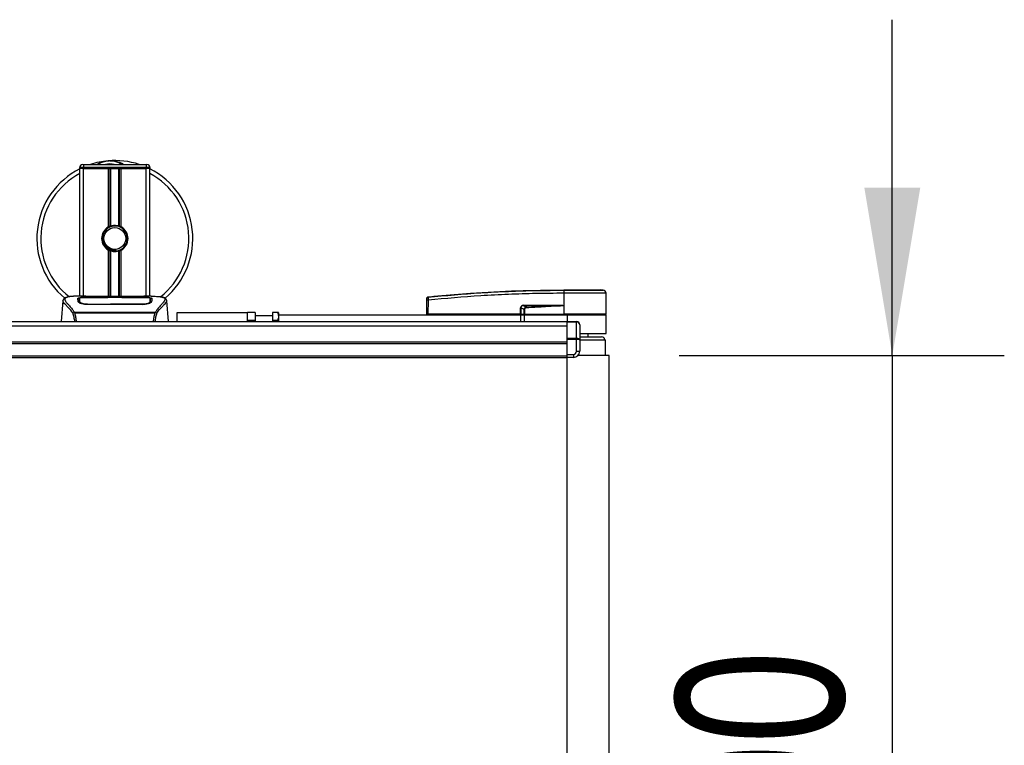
# Model space of a CAD drawing. Header units: millimetres. Extents: x 0 to 420, y 0 to 297.
# Tile 23 of 163: x 214 to 231, y 104 to 117. Entities that reach past the tile are written whole.
import ezdxf

# ---------------------------------------------------------------- set-up
doc = ezdxf.new("R2010")
doc.units = ezdxf.units.MM
doc.layers.add('QUOTE', color=174, linetype='Continuous')
doc.styles.add('SLDTEXTSTYLE3', font='TXT', dxfattribs={"width": 0.75})
doc.dimstyles.new('SLDDIMSTYLE2', dxfattribs={"dimtxt": 3, "dimasz": 3, "dimexe": 0, "dimexo": 0.0625, "dimgap": 0.75, "dimtad": 1, "dimlfac": 35.88954, "dimrnd": 1e-09, "dimzin": 12, "dimdsep": 46, "dimtxsty": 'SLDTEXTSTYLE3', "dimsah": 1, "dimcen": 0.09, "dimadec": 0, "dimazin": 3, "dimtfac": 1, "dimtdec": 3, "dimtmove": 0, "dimatfit": 0, "dimfxl": 0, "dimfrac": 2, "dimtolj": 1, "dimtzin": 12, "dimarcsym": 0})

# ---------------------------------------------------------------- blocks, each defined once
blk = doc.blocks.new('_D_3')
at = {"layer": 'QUOTE'}
for p, q in [((229.397, 111.427), (229.397, 117.427)), ((225.59, 111.427), (231.397, 111.427)), ((229.397, 111.427), (229.397, 97.495)), ((225.59, 97.495), (231.397, 97.495)), ((229.397, 97.495), (229.397, 91.495))]:
    blk.add_line(p, q, dxfattribs=at)
for points in [[(229.397, 111.427), (229.897, 114.427), (228.897, 114.427)], [(229.397, 97.495), (228.897, 94.495), (229.897, 94.495)]]:
    blk.add_solid(points, dxfattribs=at)
at = {"layer": 'QUOTE', "insert": (225.53, 101.136), "char_height": 3, "attachment_point": 1, "rotation": 90, "style": 'SLDTEXTSTYLE3'}
blk.add_mtext('500', dxfattribs=at)

msp = doc.modelspace()

# ---------------------------------------------------------------- linework, layer by layer
at = {"color": 7, "linetype": 'Continuous', "lineweight": 25}
for p, q in [((214.9522, 114.78444), (214.88254, 114.78444)), ((214.88254, 114.77051), (214.88254, 114.78444)), ((214.88254, 112.48572), (214.88254, 114.77051)), ((214.9522, 114.77051), (214.88254, 114.77051)), ((214.9522, 114.77051), (214.88254, 114.77051)), ((214.93827, 114.84017), (214.9522, 114.84017)), ((214.9522, 114.84017), (214.9522, 114.78444)), ((214.9522, 114.84017), (216.06673, 114.84017)), ((214.9522, 114.78444), (214.9522, 114.77051)), ((216.06673, 114.78444), (214.9522, 114.78444)), ((215.39383, 114.77051), (214.9522, 114.77051)), ((214.9522, 114.77051), (216.06673, 114.77051)), ((214.9522, 112.48572), (214.9522, 114.77051)), ((215.39383, 113.72336), (215.39383, 114.77051)), ((215.42404, 113.73756), (215.42404, 114.77051)), ((215.44003, 113.7431), (215.44003, 114.77051)), ((215.5789, 113.7431), (215.5789, 114.77051)), ((215.59489, 113.73756), (215.59489, 114.77051)), ((216.06673, 114.77051), (215.6251, 114.77051)), ((215.6251, 113.72336), (215.6251, 114.77051)), ((216.06673, 114.84017), (216.08066, 114.84017)), ((216.06673, 114.84017), (216.06673, 114.78444)), ((216.13639, 114.78444), (216.06673, 114.78444)), ((216.06673, 114.77051), (216.06673, 114.78444)), ((216.13639, 114.77051), (216.06673, 114.77051)), ((216.13639, 114.77051), (216.06673, 114.77051)), ((216.06673, 112.48572), (216.06673, 114.77051)), ((216.13639, 114.78444), (216.13639, 114.77051)), ((216.13639, 112.48572), (216.13639, 114.77051)), ((215.39383, 112.47818), (215.39383, 113.30997)), ((215.42404, 112.47818), (215.42404, 113.29577)), ((215.44003, 112.47818), (215.44003, 113.29023)), ((215.52879, 113.2946), (215.52726, 113.3122)), ((215.5789, 112.47818), (215.5789, 113.29023)), ((215.59489, 112.47818), (215.59489, 113.29577)), ((215.6251, 112.47818), (215.6251, 113.30997)), ((223.53161, 112.59718), (223.53165, 112.59718)), ((224.23319, 112.59334), (224.18473, 112.59718)), ((214.58194, 112.4039), (214.54939, 112.03184)), ((214.58188, 112.40281), (214.58243, 112.40386)), ((214.9926, 112.48572), (214.86252, 112.48572)), ((214.87757, 112.40401), (214.87754, 112.40034)), ((215.39799, 112.46349), (215.01726, 112.46354)), ((215.02186, 112.46575), (215.38408, 112.46575)), ((215.02186, 112.46354), (215.02186, 112.46575)), ((215.92756, 112.47818), (215.09138, 112.47818)), ((215.92754, 112.47816), (215.0914, 112.47816)), ((215.38408, 112.47082), (215.63485, 112.47082)), ((215.38408, 112.47082), (215.38408, 112.46575)), ((215.38408, 112.46575), (215.38408, 112.46349)), ((215.39799, 112.46349), (215.39799, 112.4688)), ((215.6209, 112.4688), (215.39799, 112.4688)), ((215.6209, 112.46349), (215.6209, 112.4688)), ((215.6209, 112.4688), (215.6209, 112.46349)), ((215.63485, 112.47082), (215.63485, 112.46575)), ((215.63485, 112.46575), (215.99707, 112.46575)), ((215.63485, 112.46575), (215.63485, 112.46349)), ((215.99707, 112.46354), (215.99707, 112.46575)), ((216.15651, 112.48572), (216.02879, 112.48572)), ((216.10823, 112.48398), (216.10301, 112.48343)), ((216.14003, 112.39012), (216.1405, 112.37115)), ((216.14138, 112.40315), (216.14109, 112.45049)), ((216.1415, 112.38329), (216.14137, 112.40315)), ((216.43705, 112.40281), (216.4365, 112.40386)), ((216.46954, 112.03184), (216.43699, 112.4039)), ((221.08224, 112.1653), (221.08442, 112.41479)), ((221.10484, 112.41479), (221.10266, 112.1653)), ((221.10477, 112.47382), (221.10475, 112.47382)), ((223.53157, 112.53843), (223.52705, 112.53843)), ((223.53157, 112.53843), (223.5313, 112.1653)), ((224.28628, 112.1653), (224.28302, 112.53842)), ((215.01869, 112.34677), (215.01843, 112.33626)), ((215.99707, 112.33602), (215.02186, 112.33602)), ((215.99672, 112.34676), (215.99682, 112.34676)), ((222.7554, 112.1653), (222.75584, 112.27777)), ((222.76105, 112.27777), (222.76061, 112.1653)), ((222.81983, 112.24722), (222.76105, 112.27777)), ((223.47053, 112.31617), (222.81665, 112.31617)), ((222.81665, 112.31617), (222.86564, 112.2907)), ((222.81701, 112.32337), (223.47089, 112.32337)), ((223.52982, 112.32002), (223.52983, 112.31847)), ((223.52983, 112.31847), (223.53117, 112.1653)), ((214.78294, 112.19338), (214.786, 112.2006)), ((214.786, 112.2006), (216.23329, 112.2006)), ((216.22595, 112.18499), (214.79295, 112.18499)), ((216.23329, 112.2006), (216.23592, 112.19349)), ((216.624, 112.19316), (217.87784, 112.19316)), ((216.624, 112.03184), (216.624, 112.19316)), ((218.01716, 112.19316), (217.87784, 112.19316)), ((217.87784, 112.03184), (217.87784, 112.19316)), ((218.01716, 112.05384), (217.87784, 112.05384)), ((218.01716, 112.19316), (218.01716, 112.05384)), ((218.32366, 112.13743), (218.01716, 112.13743)), ((218.01716, 112.05384), (218.01716, 112.03184)), ((218.41893, 112.19316), (218.32366, 112.19316)), ((218.32366, 112.19316), (218.32366, 112.05384)), ((218.41893, 112.05384), (218.32366, 112.05384)), ((218.32366, 112.05384), (218.32366, 112.03184)), ((218.41893, 112.05384), (218.42258, 112.03184)), ((218.43511, 112.18669), (218.43138, 112.19316)), ((218.43511, 112.18669), (218.43511, 112.15137)), ((218.43511, 112.15137), (218.43511, 112.03184)), ((218.43511, 112.15137), (222.75392, 112.15137)), ((221.08224, 112.1653), (221.10266, 112.1653)), ((221.09581, 112.1653), (221.09605, 112.15137)), ((222.7554, 112.1653), (221.10266, 112.1653)), ((221.10369, 112.1653), (221.10371, 112.15137)), ((222.75392, 112.15137), (222.75392, 112.03184)), ((222.75392, 112.15137), (222.82358, 112.15137)), ((222.76061, 112.1653), (222.7554, 112.1653)), ((222.75649, 112.1653), (222.75652, 112.15137)), ((222.76061, 112.1653), (222.82273, 112.1653)), ((222.77023, 112.1653), (222.7704, 112.15137)), ((222.82358, 112.15137), (222.82358, 112.03184)), ((222.82358, 112.15137), (223.58982, 112.15137)), ((222.82486, 112.1653), (223.53117, 112.1653)), ((222.82923, 112.1653), (222.82933, 112.15137)), ((223.5313, 112.1653), (223.53117, 112.1653)), ((224.28628, 112.1653), (223.5313, 112.1653)), ((223.53187, 112.1653), (223.53188, 112.15137)), ((223.58982, 112.15137), (224.2864, 112.15137)), ((223.58982, 112.15137), (223.58982, 112.03184)), ((224.27247, 112.15137), (224.27271, 112.1653)), ((224.2864, 111.81701), (224.2864, 112.15137)), ((56.41018, 111.95554), (223.58982, 111.95554)), ((213.1878, 112.03184), (223.58982, 112.03184)), ((223.58982, 112.03184), (223.757, 112.03184)), ((223.58982, 112.02368), (223.58982, 112.03184)), ((223.757, 112.02368), (223.58982, 112.02368)), ((223.58982, 111.73351), (223.58982, 112.02368)), ((223.757, 112.03184), (223.757, 112.02368)), ((223.757, 111.73351), (223.757, 112.02368)), ((223.81272, 111.97611), (223.81272, 111.70226)), ((223.58982, 111.73351), (223.757, 111.73351)), ((223.58982, 111.7138), (223.58982, 111.73351)), ((223.757, 111.7138), (223.58982, 111.7138)), ((223.58982, 111.44671), (223.58982, 111.7138)), ((223.757, 111.73351), (223.757, 111.7138)), ((223.757, 111.50244), (223.757, 111.7138)), ((223.81272, 111.76128), (224.20281, 111.76128)), ((223.81272, 111.70555), (224.27247, 111.70555)), ((223.81272, 111.70226), (223.81272, 111.50244)), ((223.81551, 111.81701), (224.2864, 111.81701)), ((223.96597, 111.76128), (223.96597, 111.81701)), ((224.27354, 111.42692), (224.27247, 111.70555)), ((56.41018, 111.66962), (223.58982, 111.66962)), ((56.41018, 111.64176), (223.58982, 111.64176)), ((223.58982, 111.41885), (223.58982, 111.64176)), ((56.41018, 111.41885), (223.58982, 111.41885)), ((56.41018, 111.39099), (223.58982, 111.39099)), ((223.58982, 111.44671), (223.70127, 111.44671)), ((223.58982, 111.39099), (223.58982, 111.41885)), ((223.70127, 111.39099), (223.58982, 111.39099)), ((223.58982, 97.53122), (223.58982, 111.39099)), ((223.70127, 111.44671), (223.70127, 111.39099)), ((223.757, 111.50244), (223.81272, 111.50244)), ((224.34212, 111.42692), (223.78324, 111.42692)), ((224.34212, 97.49528), (224.34212, 111.42692))]:
    msp.add_line(p, q, dxfattribs=at)
at = {"color": 7, "linetype": 'Continuous', "lineweight": 25, "flags": 128}
for points in [[(216.00167, 112.46354), (215.81744, 112.46351), (215.6209, 112.46349)], [(216.00024, 112.34677), (215.99707, 112.34676), (215.99682, 112.34676)], [(223.47053, 112.31617), (223.50374, 112.31746), (223.52983, 112.31847)]]:
    msp.add_lwpolyline(points, dxfattribs=at)
at = {"color": 7, "linetype": 'Continuous', "lineweight": 25}
msp.add_circle((215.50947, 113.51667), 0.19504, dxfattribs=at)
for centre, radius, start, end in [((215.50947, 113.51667), 1.39316, 94.974241, 108.194872), ((215.42008, 114.54372), 0.36222, 54.926098, 125.073902), ((215.42008, 114.54372), 0.3065, 75.287788, 104.712212), ((215.50947, 113.51667), 1.39316, 71.805128, 94.974241), ((215.50947, 113.51667), 1.39316, 116.743684, 229.984768), ((215.50947, 113.51667), 1.32135, 118.324088, 232.137337), ((214.93827, 114.78444), 0.05573, 90, 180), ((216.08066, 114.78444), 0.05573, 0, 90), ((215.50947, 113.51667), 1.39316, 310.046839, 63.256316), ((215.50947, 113.51667), 1.32135, 308.047069, 61.675912), ((215.50947, 113.51667), 0.23684, 119.224658, 240.775342), ((215.50947, 113.51667), 0.23684, 111.143405, 119.224658), ((215.50947, 113.51667), 0.22291, 274.974241, 94.974241), ((215.50947, 113.51667), 0.23684, 60.775342, 68.856595), ((215.50947, 113.51667), 0.23684, 299.224658, 60.775342), ((215.50947, 113.51667), 0.23684, 240.775342, 248.856595), ((215.50947, 113.51667), 0.23684, 291.143405, 299.224658), ((223.73636, 112.55021), 0.20964, 168.120168, 183.219012), ((224.66161, 112.4645), 1.13772, 173.303191, 173.496611), ((223.74091, 112.55007), 0.20966, 168.081743, 183.180073), ((224.22729, 112.53793), 0.05573, 0.500011, 83.923128), ((221.09463, 111.79793), 0.61695, 89.051899, 90.948101), ((221.10693, 112.44745), 0.02222, 96.104195, 179.384141), ((222.75844, 112.98745), 0.70968, 269.78976, 270.21024), ((222.75929, 112.32262), 0.05773, 353.585658, 0.74759), ((203.62077, 111.36058), 19.26733, 2.731259, 2.766996), ((223.41317, 112.32262), 0.05773, 353.585658, 0.74759), ((223.757, 111.97611), 0.05573, 0, 90), ((224.20281, 111.70555), 0.05573, 0, 90), ((223.70127, 111.50244), 0.05573, 270, 0), ((223.70127, 111.50244), 0.11145, 270, 0)]:
    msp.add_arc(centre, radius, start, end, dxfattribs=at)
for centre, major_axis, ratio, start_param, end_param in [((222.85471, 112.24937), (0.09474, -0.0466), 0.60672542, 2.25200573, 3.42889257), ((222.85401, 112.24945), (0.08963, -0.04436), 0.5569608, 2.25321842, 3.43010526), ((222.88873, 112.2314), (0.06384, -0.03397), 0.77058227, 2.30113884, 3.47802567), ((222.88873, 112.23152), (0.05573, -0.02946), 0.66301777, 2.29905058, 3.47593741), ((223.757, 111.97611), (0.05573, 0), 0.85355339, 0, 1.57079633), ((223.757, 111.70226), (0.05573, 0), 0.56066017, 0, 1.57079633), ((223.757, 111.70226), (0.05573, 0), 0.20710678, 0, 1.57079633)]:
    msp.add_ellipse(centre, major_axis=major_axis, ratio=ratio, start_param=start_param, end_param=end_param, dxfattribs=at)
for points, knots in [([(215.18644, 114.84017), (215.18871, 114.84166), (215.22573, 114.86605), (215.29394, 114.88979), (215.36091, 114.90215), (215.38843, 114.90456), (215.38867, 114.90458)], [0, 0, 0, 0, 0.03729849, 0.60902041, 0.99664446, 1, 1, 1, 1]), ([(215.38867, 114.90458), (215.3889, 114.9046), (215.39527, 114.90516), (215.40168, 114.90491), (215.40785, 114.90467)], [0, 0, 0, 0, 0.03710938, 1, 1, 1, 1]), ([(215.42692, 114.9047), (215.44183, 114.90509), (215.49719, 114.90653), (215.57158, 114.88807), (215.63811, 114.86176), (215.66407, 114.8456), (215.6728, 114.84017)], [0, 0, 0, 0, 0.17640166, 0.65503379, 0.8840221, 1, 1, 1, 1]), ([(215.52879, 113.2946), (215.50059, 113.29525), (215.44341, 113.29657), (215.36694, 113.33862), (215.311, 113.40385), (215.28288, 113.48605), (215.28874, 113.57119), (215.31583, 113.6388), (215.34739, 113.66552), (215.35785, 113.67438)], [0, 0, 0, 0, 0.1532567, 0.3107756, 0.4622177, 0.61755972, 0.7743655, 0.92518437, 1, 1, 1, 1]), ([(215.49014, 113.73873), (215.46582, 113.73361), (215.41717, 113.72336), (215.3559, 113.67844), (215.31223, 113.61747), (215.29176, 113.54545), (215.29673, 113.47161), (215.32555, 113.40419), (215.37487, 113.35058), (215.43868, 113.31733), (215.49205, 113.30921), (215.52127, 113.31169), (215.52726, 113.3122)], [0, 0, 0, 0, 0.11029899, 0.22059797, 0.33089694, 0.4412694, 0.54893858, 0.65628707, 0.76369695, 0.86864917, 0.97304725, 1, 1, 1, 1]), ([(215.42404, 113.73756), (215.42461, 113.73778), (215.42635, 113.73845), (215.43, 113.73979), (215.43485, 113.74146), (215.43827, 113.74256), (215.43991, 113.74306), (215.44003, 113.7431)], [0, 0, 0, 0, 0.13279182, 0.40328924, 0.68794599, 0.97624213, 1, 1, 1, 1]), ([(215.44003, 113.7431), (215.44661, 113.74494), (215.46896, 113.75118), (215.50993, 113.75521), (215.55106, 113.75081), (215.5717, 113.74509), (215.5789, 113.7431)], [0, 0, 0, 0, 0.15316231, 0.52061175, 0.83276392, 1, 1, 1, 1]), ([(215.5789, 113.7431), (215.57973, 113.74284), (215.58204, 113.74212), (215.5862, 113.74075), (215.59101, 113.73904), (215.5936, 113.73805), (215.59489, 113.73756)], [0, 0, 0, 0, 0.15557258, 0.42978375, 0.7145238, 1, 1, 1, 1]), ([(215.44003, 113.29023), (215.43968, 113.29034), (215.43789, 113.29089), (215.43432, 113.29205), (215.4295, 113.29372), (215.42605, 113.295), (215.42443, 113.29562), (215.42404, 113.29577)], [0, 0, 0, 0, 0.06768855, 0.33799524, 0.61961326, 0.90796392, 1, 1, 1, 1]), ([(215.5789, 113.29023), (215.56485, 113.28669), (215.53629, 113.27947), (215.48884, 113.27928), (215.45704, 113.28518), (215.4421, 113.28962), (215.44003, 113.29023)], [0, 0, 0, 0, 0.31763159, 0.64587204, 0.9510876, 1, 1, 1, 1]), ([(215.59489, 113.29577), (215.59466, 113.29568), (215.5933, 113.29516), (215.59026, 113.29402), (215.58554, 113.29236), (215.58158, 113.29106), (215.57947, 113.29041), (215.5789, 113.29023)], [0, 0, 0, 0, 0.05704611, 0.3223495, 0.60367528, 0.89214027, 1, 1, 1, 1]), ([(221.10457, 112.46955), (221.41833, 112.49818), (221.89655, 112.54183), (222.54095, 112.57392), (223.03617, 112.59094), (223.3658, 112.59092), (223.53121, 112.59336), (223.53121, 112.59336)], [0, 0, 0, 0, 0.38876695, 0.59252789, 0.79628932, 0.99999932, 1, 1, 1, 1]), ([(221.10477, 112.47382), (221.11413, 112.47478), (221.1719, 112.48064), (221.42534, 112.50538), (221.94608, 112.54792), (222.69738, 112.5888), (223.25342, 112.59438), (223.53161, 112.59718)], [0, 0, 0, 0, 0.01170126, 0.07220884, 0.31419353, 0.65688711, 1, 1, 1, 1]), ([(223.53121, 112.59336), (223.53121, 112.59336), (223.53273, 112.59336), (223.53425, 112.59336), (223.53577, 112.59336)], [0, 0, 0, 0, 0.00036549, 1, 1, 1, 1]), ([(223.53165, 112.59718), (223.57302, 112.59718), (223.65588, 112.59718), (223.77794, 112.59718), (223.89139, 112.59718), (223.99228, 112.59718), (224.07538, 112.59718), (224.13737, 112.59718), (224.17743, 112.59718), (224.1823, 112.59718), (224.18473, 112.59718)], [0, 0, 0, 0, 0.12488045, 0.250139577, 0.374649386, 0.499812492, 0.624764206, 0.749557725, 0.874923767, 1, 1, 1, 1]), ([(223.53577, 112.59336), (223.56853, 112.59336), (223.63404, 112.59335), (223.73503, 112.59336), (223.83555, 112.59336), (223.93253, 112.59333), (224.01957, 112.59336), (224.09465, 112.59336), (224.15519, 112.59335), (224.19964, 112.59337), (224.22779, 112.59334), (224.23139, 112.59334), (224.23319, 112.59334)], [0, 0, 0, 0, 0.09230362, 0.18460708, 0.28653845, 0.3884688, 0.49039805, 0.59232883, 0.69424704, 0.79616636, 0.8980845, 1, 1, 1, 1]), ([(214.7612, 112.18612), (214.75288, 112.19718), (214.72766, 112.23068), (214.68612, 112.2768), (214.64277, 112.32056), (214.6097, 112.35321), (214.58604, 112.38179), (214.58339, 112.39517), (214.58188, 112.40281)], [0, 0, 0, 0, 0.08424716, 0.25508672, 0.42672547, 0.59796341, 0.77060237, 1, 1, 1, 1]), ([(214.67283, 112.47254), (214.66717, 112.47147), (214.65275, 112.46874), (214.63624, 112.46313), (214.62269, 112.45697), (214.61444, 112.45203), (214.60867, 112.4477), (214.60464, 112.44412), (214.60174, 112.4413), (214.59983, 112.43938), (214.59852, 112.43812), (214.59793, 112.43758), (214.5976, 112.43729), (214.59735, 112.43706), (214.59718, 112.43691), (214.59701, 112.43677), (214.59678, 112.43658), (214.59652, 112.43636), (214.59608, 112.436), (214.59563, 112.43565), (214.59506, 112.43521), (214.59426, 112.43453), (214.59388, 112.43423), (214.59285, 112.43281), (214.59253, 112.43234), (214.59229, 112.43199), (214.59204, 112.43161), (214.59169, 112.43106), (214.59096, 112.42989), (214.59005, 112.42835), (214.58697, 112.42281), (214.58378, 112.41529), (214.58262, 112.40817), (214.58196, 112.40405)], [0, 0, 0, 0, 0.13346194, 0.34016958, 0.46160951, 0.55730778, 0.62992241, 0.68217732, 0.71692903, 0.7371149, 0.74272174, 0.74460414, 0.7459796, 0.74651976, 0.74699289, 0.74743167, 0.74787155, 0.74886374, 0.75011647, 0.75397334, 0.75908593, 0.76862625, 0.78821087, 0.79094759, 0.79197558, 0.79286909, 0.79373558, 0.79468443, 0.7971036, 0.8047367, 0.8162438, 0.89371675, 1, 1, 1, 1]), ([(214.6822, 112.47387), (214.67674, 112.47275), (214.66508, 112.47035), (214.64418, 112.46382), (214.62349, 112.453), (214.61252, 112.43439), (214.61758, 112.41398), (214.62963, 112.39492), (214.64037, 112.3809), (214.65422, 112.36451), (214.67058, 112.34613), (214.68991, 112.32465), (214.71131, 112.29998), (214.73457, 112.27127), (214.75973, 112.23895), (214.77681, 112.21401), (214.786, 112.2006)], [0, 0, 0, 0, 0.06157012, 0.13151171, 0.27071941, 0.40337504, 0.53510625, 0.58328098, 0.63315897, 0.68442904, 0.73675836, 0.78384784, 0.83893216, 0.89157329, 0.94168727, 1, 1, 1, 1]), ([(214.86252, 112.4857), (214.86105, 112.48571), (214.85562, 112.48574), (214.84509, 112.48569), (214.8322, 112.4856), (214.8194, 112.48541), (214.8067, 112.48515), (214.79337, 112.48475), (214.7789, 112.48418), (214.76129, 112.48325), (214.74258, 112.48192), (214.7232, 112.48009), (214.70456, 112.4778), (214.69079, 112.47581), (214.68356, 112.47418), (214.6822, 112.47387)], [0, 0, 0, 0, 0.02762691, 0.10239616, 0.17945658, 0.24994161, 0.31702439, 0.38965422, 0.46782264, 0.55148696, 0.67182448, 0.76737343, 0.86398611, 0.97427426, 1, 1, 1, 1]), ([(214.85038, 112.45018), (214.85222, 112.45223), (214.85591, 112.45635), (214.88544, 112.46092), (214.92902, 112.46403), (214.9773, 112.46554), (215.00919, 112.46569), (215.02186, 112.46575)], [0, 0, 0, 0, 0.21521677, 0.43046232, 0.64509935, 0.85904026, 1, 1, 1, 1]), ([(214.85189, 112.39242), (214.85157, 112.40486), (214.85107, 112.42357), (214.85064, 112.44014), (214.85047, 112.44683), (214.85038, 112.45018)], [0, 0, 0, 0, 0.498583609, 0.749189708, 1, 1, 1, 1]), ([(214.86954, 112.44366), (214.86377, 112.44259), (214.85213, 112.44043), (214.85105, 112.43759), (214.8505, 112.43616)], [0, 0, 0, 0, 0.49631334, 1, 1, 1, 1]), ([(215.02186, 112.33602), (215.00377, 112.33677), (214.96763, 112.33827), (214.91893, 112.34917), (214.88005, 112.36375), (214.85616, 112.37918), (214.85319, 112.38839), (214.85189, 112.39242)], [0, 0, 0, 0, 0.1991311, 0.39793157, 0.60588955, 0.82737965, 1, 1, 1, 1]), ([(214.87754, 112.40034), (214.8775, 112.39418), (214.87744, 112.38359), (214.87731, 112.37229), (214.87726, 112.36756)], [0, 0, 0, 0, 0.58164119, 1, 1, 1, 1]), ([(214.87785, 112.45049), (214.87785, 112.45036), (214.87776, 112.43487), (214.87766, 112.41937), (214.87755, 112.40401)], [0, 0, 0, 0, 0.00827271, 1, 1, 1, 1]), ([(214.87785, 112.45045), (214.87777, 112.4357), (214.87767, 112.42022), (214.87757, 112.40474), (214.87757, 112.40401)], [0, 0, 0, 0, 0.952640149, 1, 1, 1, 1]), ([(215.01726, 112.46354), (215.00165, 112.46342), (214.97043, 112.46319), (214.9288, 112.46127), (214.89728, 112.45821), (214.88028, 112.45445), (214.87856, 112.45161), (214.87785, 112.45045)], [0, 0, 0, 0, 0.21287602, 0.42573624, 0.63903454, 0.85331242, 1, 1, 1, 1]), ([(214.8789, 112.39012), (214.87889, 112.39087), (214.87865, 112.40471), (214.87834, 112.42208), (214.87805, 112.43927), (214.87792, 112.44687), (214.87786, 112.45035), (214.87785, 112.45045)], [0, 0, 0, 0, 0.02546624, 0.4713629, 0.73178735, 0.99246436, 1, 1, 1, 1]), ([(214.87832, 112.36686), (214.87839, 112.36954), (214.87858, 112.37729), (214.87878, 112.38505), (214.8789, 112.39012)], [0, 0, 0, 0, 0.345876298, 1, 1, 1, 1]), ([(214.8789, 112.39012), (214.88051, 112.38592), (214.88373, 112.37752), (214.90819, 112.36442), (214.94407, 112.35367), (214.98318, 112.34768), (215.00874, 112.34702), (215.01869, 112.34677)], [0, 0, 0, 0, 0.21773223, 0.43557879, 0.65075483, 0.86407246, 1, 1, 1, 1]), ([(215.0914, 112.47816), (215.08196, 112.47818), (215.05152, 112.47823), (215.00165, 112.47886), (214.95076, 112.48015), (214.91613, 112.48164), (214.89986, 112.48302), (214.90709, 112.48366), (214.9107, 112.48398)], [0, 0, 0, 0, 0.08215471, 0.26513997, 0.44867114, 0.63249904, 0.81630092, 1, 1, 1, 1]), ([(214.92758, 112.48125), (214.92264, 112.48149), (214.91471, 112.48188), (214.90965, 112.48244), (214.91015, 112.48235), (214.91028, 112.48232)], [0, 0, 0, 0, 0.55060159, 0.88501525, 1, 1, 1, 1]), ([(214.9107, 112.48398), (214.94083, 112.48479), (214.99089, 112.48613), (215.06737, 112.48516), (215.11797, 112.48343), (215.1475, 112.48078), (215.15341, 112.48025)], [0, 0, 0, 0, 0.301521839, 0.501047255, 0.900230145, 1, 1, 1, 1]), ([(214.92138, 112.4816), (214.92124, 112.48168), (214.91955, 112.48263), (214.91593, 112.4836), (214.91245, 112.48386), (214.9107, 112.48398)], [0, 0, 0, 0, 0.04443315, 0.52221653, 1, 1, 1, 1]), ([(215.0914, 112.47818), (215.07914, 112.47821), (215.0535, 112.47826), (215.01603, 112.4787), (214.98077, 112.47939), (214.95154, 112.48024), (214.93348, 112.4809), (214.92808, 112.48122), (214.92758, 112.48125)], [0, 0, 0, 0, 0.18189708, 0.38061319, 0.58093849, 0.78035725, 0.97967552, 1, 1, 1, 1]), ([(215.16386, 112.47818), (215.16218, 112.47878), (215.1588, 112.47999), (215.15522, 112.48016), (215.15341, 112.48025)], [0, 0, 0, 0, 0.495247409, 1, 1, 1, 1]), ([(215.86552, 112.48025), (215.86371, 112.48016), (215.86013, 112.47999), (215.85675, 112.47878), (215.85507, 112.47818)], [0, 0, 0, 0, 0.50476564, 1, 1, 1, 1]), ([(215.86552, 112.48025), (215.88412, 112.48169), (215.91502, 112.4841), (215.98439, 112.48567), (216.047, 112.48653), (216.09802, 112.48441), (216.10823, 112.48398)], [0, 0, 0, 0, 0.30143784, 0.50095323, 0.90014009, 1, 1, 1, 1]), ([(216.10199, 112.48188), (216.09743, 112.48158), (216.08594, 112.4808), (216.04615, 112.47952), (215.99076, 112.47839), (215.9486, 112.47824), (215.92754, 112.47816)], [0, 0, 0, 0, 0.17981299, 0.45378319, 0.72700373, 1, 1, 1, 1]), ([(215.99707, 112.46575), (216.01631, 112.46562), (216.05478, 112.46535), (216.10608, 112.46314), (216.14485, 112.45955), (216.16564, 112.45505), (216.16771, 112.45158), (216.16855, 112.45018)], [0, 0, 0, 0, 0.21341182, 0.42681727, 0.64048529, 0.85457431, 1, 1, 1, 1]), ([(216.16704, 112.39242), (216.16488, 112.38709), (216.16056, 112.37643), (216.12904, 112.35913), (216.08317, 112.34443), (216.03567, 112.33687), (216.00649, 112.33623), (215.99707, 112.33602)], [0, 0, 0, 0, 0.2254673, 0.45085364, 0.67736923, 0.89591171, 1, 1, 1, 1]), ([(216.00024, 112.34677), (216.01588, 112.34737), (216.04714, 112.34856), (216.08883, 112.35717), (216.12035, 112.36874), (216.1374, 112.38046), (216.13927, 112.38732), (216.14003, 112.39012)], [0, 0, 0, 0, 0.2128654, 0.42572184, 0.63872248, 0.85234986, 1, 1, 1, 1]), ([(216.14108, 112.45045), (216.13956, 112.45214), (216.13652, 112.45551), (216.11236, 112.45937), (216.07677, 112.46205), (216.03757, 112.46336), (216.0118, 112.46349), (216.00167, 112.46354)], [0, 0, 0, 0, 0.21612272, 0.43228358, 0.64748247, 0.86145988, 1, 1, 1, 1]), ([(216.10823, 112.48398), (216.11029, 112.48385), (216.11684, 112.4834), (216.11685, 112.48269), (216.10502, 112.48205), (216.10199, 112.48188)], [0, 0, 0, 0, 0.25540478, 0.808946, 1, 1, 1, 1]), ([(216.10918, 112.48241), (216.10918, 112.48241), (216.1096, 112.48249), (216.10769, 112.48219), (216.10403, 112.48197), (216.10199, 112.48184)], [0, 0, 0, 0, 0.00626083, 0.44327513, 1, 1, 1, 1]), ([(216.14108, 112.45045), (216.14108, 112.45035), (216.14097, 112.44443), (216.14078, 112.43348), (216.14043, 112.41332), (216.14019, 112.39923), (216.14004, 112.39087), (216.14003, 112.39012)], [0, 0, 0, 0, 0.0075194, 0.45666513, 0.71535566, 0.97452521, 1, 1, 1, 1]), ([(216.14137, 112.40315), (216.14136, 112.40385), (216.14131, 112.4117), (216.14122, 112.42747), (216.14113, 112.44253), (216.14108, 112.45045)], [0, 0, 0, 0, 0.04480435, 0.49764008, 1, 1, 1, 1]), ([(216.14166, 112.36797), (216.14161, 112.3725), (216.14149, 112.38368), (216.14143, 112.3941), (216.14139, 112.4003)], [0, 0, 0, 0, 0.405504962, 1, 1, 1, 1]), ([(216.16843, 112.43616), (216.16753, 112.43829), (216.16632, 112.44117), (216.15274, 112.44316), (216.14924, 112.44368)], [0, 0, 0, 0, 0.74296977, 1, 1, 1, 1]), ([(216.15651, 112.4857), (216.15923, 112.48571), (216.17476, 112.48575), (216.20783, 112.48544), (216.24366, 112.48416), (216.27023, 112.48237), (216.28365, 112.48124), (216.29626, 112.47998), (216.30719, 112.4787), (216.31795, 112.47725), (216.32748, 112.47572), (216.33474, 112.47444), (216.33833, 112.47365), (216.33877, 112.47356)], [0, 0, 0, 0, 0.04881498, 0.27892257, 0.54515535, 0.62717383, 0.69834333, 0.75858144, 0.82840444, 0.87364995, 0.93389274, 0.99178224, 1, 1, 1, 1]), ([(216.16855, 112.45018), (216.16846, 112.44684), (216.16825, 112.43851), (216.1678, 112.42127), (216.16729, 112.40204), (216.16704, 112.39242)], [0, 0, 0, 0, 0.249392, 0.62414375, 1, 1, 1, 1]), ([(216.33877, 112.47356), (216.34137, 112.47301), (216.34688, 112.47185), (216.35472, 112.46987), (216.36225, 112.46768), (216.37473, 112.46343), (216.38936, 112.45632), (216.40185, 112.44396), (216.40525, 112.42826), (216.39848, 112.40778), (216.37965, 112.38142), (216.34922, 112.34707), (216.30799, 112.30104), (216.27181, 112.25596), (216.24669, 112.22081), (216.23766, 112.20719), (216.23329, 112.2006)], [0, 0, 0, 0, 0.02969414, 0.06305591, 0.09492768, 0.12531521, 0.23205808, 0.32960303, 0.43327649, 0.53202469, 0.63076786, 0.73507022, 0.83793216, 0.94137578, 0.97165063, 1, 1, 1, 1]), ([(216.25773, 112.18613), (216.26606, 112.19719), (216.29127, 112.23068), (216.33281, 112.2768), (216.37616, 112.32056), (216.40923, 112.35321), (216.43289, 112.38179), (216.43554, 112.39517), (216.43705, 112.40281)], [0, 0, 0, 0, 0.0842305, 0.25507317, 0.42671503, 0.59795609, 0.7705982, 1, 1, 1, 1]), ([(216.43698, 112.40405), (216.43631, 112.40817), (216.43515, 112.41529), (216.43196, 112.42281), (216.42889, 112.42835), (216.42798, 112.42989), (216.42725, 112.43106), (216.42689, 112.43161), (216.42664, 112.43199), (216.42641, 112.43234), (216.42609, 112.43281), (216.42506, 112.43423), (216.42465, 112.43455), (216.42372, 112.43534), (216.42305, 112.43584), (216.42242, 112.43636), (216.42215, 112.43658), (216.42193, 112.43677), (216.42176, 112.43691), (216.42159, 112.43706), (216.42133, 112.43728), (216.42091, 112.43766), (216.42037, 112.43817), (216.41906, 112.43942), (216.4172, 112.44129), (216.4143, 112.44412), (216.41027, 112.44769), (216.4045, 112.45202), (216.39625, 112.45697), (216.38269, 112.46312), (216.36713, 112.46848), (216.35377, 112.47103), (216.34915, 112.47191)], [0, 0, 0, 0, 0.10895151, 0.18836403, 0.20015725, 0.20797863, 0.21045693, 0.21142904, 0.21231706, 0.21323322, 0.21428764, 0.21709508, 0.23718398, 0.24934952, 0.25616294, 0.25744907, 0.25846748, 0.25891857, 0.25936812, 0.25985246, 0.2604052, 0.2618126, 0.26492315, 0.26948017, 0.29015729, 0.32576371, 0.37931044, 0.4537257, 0.55180182, 0.67626306, 0.8881219, 1, 1, 1, 1]), ([(221.08442, 112.41479), (221.08443, 112.41612), (221.08448, 112.42116), (221.08455, 112.42973), (221.08463, 112.43884), (221.08469, 112.44551), (221.0847, 112.44696), (221.08471, 112.44769)], [0, 0, 0, 0, 0.08210774, 0.31165455, 0.54070711, 0.77036972, 1, 1, 1, 1]), ([(221.08471, 112.44769), (221.08472, 112.4493), (221.08474, 112.45148), (221.08474, 112.45177), (221.08474, 112.45184)], [0, 0, 0, 0, 0.73657409, 1, 1, 1, 1]), ([(221.08474, 112.45184), (221.08477, 112.45262), (221.08491, 112.45593), (221.08663, 112.46163), (221.0911, 112.46781), (221.09735, 112.47232), (221.10229, 112.47332), (221.10475, 112.47382)], [0, 0, 0, 0, 0.07160669, 0.30681144, 0.53787451, 0.76893725, 1, 1, 1, 1]), ([(221.10457, 112.46955), (221.10441, 112.46832), (221.10409, 112.46586), (221.10397, 112.45476), (221.10413, 112.43961), (221.10448, 112.42537), (221.10476, 112.41699), (221.10484, 112.41479)], [0, 0, 0, 0, 0.22968814, 0.45959689, 0.68877935, 0.91808895, 1, 1, 1, 1]), ([(221.10475, 112.47382), (221.10474, 112.47374), (221.10468, 112.47344), (221.10462, 112.4712), (221.10457, 112.46955)], [0, 0, 0, 0, 0.26388418, 1, 1, 1, 1]), ([(223.52705, 112.53843), (223.36237, 112.53741), (223.03301, 112.53535), (222.53913, 112.51923), (221.89577, 112.4869), (221.41825, 112.44336), (221.10484, 112.41479)], [0, 0, 0, 0, 0.20362021, 0.40724063, 0.61094774, 1, 1, 1, 1]), ([(224.28302, 112.53842), (224.28117, 112.53842), (224.27741, 112.53844), (224.24719, 112.53844), (224.19937, 112.53841), (224.13438, 112.53843), (224.05338, 112.53844), (223.95998, 112.5384), (223.85517, 112.53844), (223.74721, 112.53842), (223.63789, 112.53842), (223.56729, 112.53843), (223.53157, 112.53843)], [0, 0, 0, 0, 0.10046502, 0.20384345, 0.30430944, 0.40768894, 0.50815524, 0.61153497, 0.71200234, 0.81538328, 0.9066108, 1, 1, 1, 1]), ([(214.87494, 112.37805), (214.87557, 112.3734), (214.87629, 112.36804), (214.88659, 112.36261), (214.88795, 112.3619)], [0, 0, 0, 0, 0.86801111, 1, 1, 1, 1]), ([(215.01869, 112.34677), (215.01975, 112.34677), (215.13125, 112.34644), (215.45726, 112.34683), (215.78221, 112.34679), (215.99672, 112.34676)], [0, 0, 0, 0, 0.00323915, 0.34201142, 1, 1, 1, 1]), ([(216.00065, 112.33068), (216.00065, 112.3308), (216.00051, 112.33617), (216.00038, 112.34153), (216.00024, 112.34677)], [0, 0, 0, 0, 0.02342788, 1, 1, 1, 1]), ([(216.1266, 112.35955), (216.13117, 112.3622), (216.14209, 112.36851), (216.1433, 112.37455), (216.14399, 112.37805)], [0, 0, 0, 0, 0.41900897, 1, 1, 1, 1]), ([(222.81983, 112.24722), (222.82146, 112.24722), (222.82438, 112.24723), (222.82806, 112.24722), (222.82968, 112.24722)], [0, 0, 0, 0, 0.56, 1, 1, 1, 1]), ([(222.82273, 112.1653), (222.82183, 112.18058), (222.82023, 112.20783), (222.81995, 112.23519), (222.81983, 112.24722)], [0, 0, 0, 0, 0.560586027, 1, 1, 1, 1]), ([(222.82968, 112.24722), (222.82925, 112.23191), (222.82848, 112.20455), (222.82597, 112.1773), (222.82486, 112.1653)], [0, 0, 0, 0, 0.55939227, 1, 1, 1, 1]), ([(222.86564, 112.2907), (222.97854, 112.2958), (223.18015, 112.30491), (223.3818, 112.31273), (223.47053, 112.31617)], [0, 0, 0, 0, 0.55997408, 1, 1, 1, 1]), ([(223.52983, 112.31847), (223.406, 112.3102), (223.18488, 112.29544), (222.96358, 112.28381), (222.86621, 112.2787)], [0, 0, 0, 0, 0.56002694, 1, 1, 1, 1]), ([(223.47089, 112.32337), (223.47658, 112.32332), (223.49345, 112.32315), (223.51328, 112.32321), (223.52704, 112.32055), (223.52982, 112.32002)], [0, 0, 0, 0, 0.289267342, 0.85682964, 1, 1, 1, 1]), ([(214.76123, 112.18616), (214.76309, 112.18722), (214.76687, 112.18937), (214.77421, 112.19201), (214.77983, 112.19315), (214.78278, 112.19346), (214.78295, 112.19348)], [0, 0, 0, 0, 0.323614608, 0.653590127, 0.980869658, 1, 1, 1, 1]), ([(214.79521, 112.03184), (214.79103, 112.05808), (214.78252, 112.11161), (214.76842, 112.16099), (214.76123, 112.18616)], [0, 0, 0, 0, 0.49025565, 1, 1, 1, 1]), ([(214.79296, 112.18499), (214.79289, 112.18504), (214.78924, 112.18765), (214.78606, 112.19054), (214.78294, 112.19338)], [0, 0, 0, 0, 0.01890165, 1, 1, 1, 1]), ([(214.79295, 112.18499), (214.79853, 112.16027), (214.80966, 112.11093), (214.81807, 112.05892), (214.81928, 112.03196), (214.81929, 112.03184)], [0, 0, 0, 0, 0.49992462, 0.99775327, 1, 1, 1, 1]), ([(216.19923, 112.03184), (216.20217, 112.05844), (216.20801, 112.11129), (216.22, 112.16053), (216.22595, 112.18499)], [0, 0, 0, 0, 0.503450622, 1, 1, 1, 1]), ([(216.25771, 112.18617), (216.25066, 112.16108), (216.23677, 112.11162), (216.22824, 112.05817), (216.22404, 112.03184)], [0, 0, 0, 0, 0.50728505, 1, 1, 1, 1]), ([(216.23602, 112.19341), (216.23281, 112.19064), (216.22953, 112.18782), (216.22601, 112.18504), (216.22595, 112.18499)], [0, 0, 0, 0, 0.98124308, 1, 1, 1, 1]), ([(216.23597, 112.19348), (216.23614, 112.19346), (216.2391, 112.19315), (216.24472, 112.19202), (216.25207, 112.18937), (216.25584, 112.18723), (216.25771, 112.18617)], [0, 0, 0, 0, 0.0200108, 0.34699568, 0.67667396, 1, 1, 1, 1]), ([(218.41893, 112.19316), (218.42543, 112.16827), (218.43758, 112.12172), (218.42485, 112.0754), (218.41893, 112.05384)], [0, 0, 0, 0, 0.5347163, 1, 1, 1, 1]), ([(218.42881, 112.19316), (218.4296, 112.19316), (218.43266, 112.19316), (218.42478, 112.19316), (218.41893, 112.19316)], [0, 0, 0, 0, 0.25801713, 1, 1, 1, 1]), ([(222.82273, 112.1653), (222.82292, 112.1653), (222.82337, 112.1653), (222.82413, 112.1653), (222.82466, 112.1653), (222.82486, 112.1653)], [0, 0, 0, 0, 0.31939567, 0.74819126, 1, 1, 1, 1])]:
    msp.add_open_spline(points, degree=3, knots=knots, dxfattribs=at)

# ---------------------------------------------------------------- dimensions: what is measured, and where the dimension line sits
at = {"layer": 'QUOTE'}
dim = msp.add_linear_dim(base=(227.01624, 97.49528), p1=(223.58982, 111.42692), p2=(223.58982, 97.49528), angle=90, dimstyle='SLDDIMSTYLE2', dxfattribs=at)
dim.commit()
dim.dimension.update_dxf_attribs({"geometry": '_D_3', "text_midpoint": (227.01624, 104.4611), "dimtype": 160})

doc.saveas('drawing.dxf')
